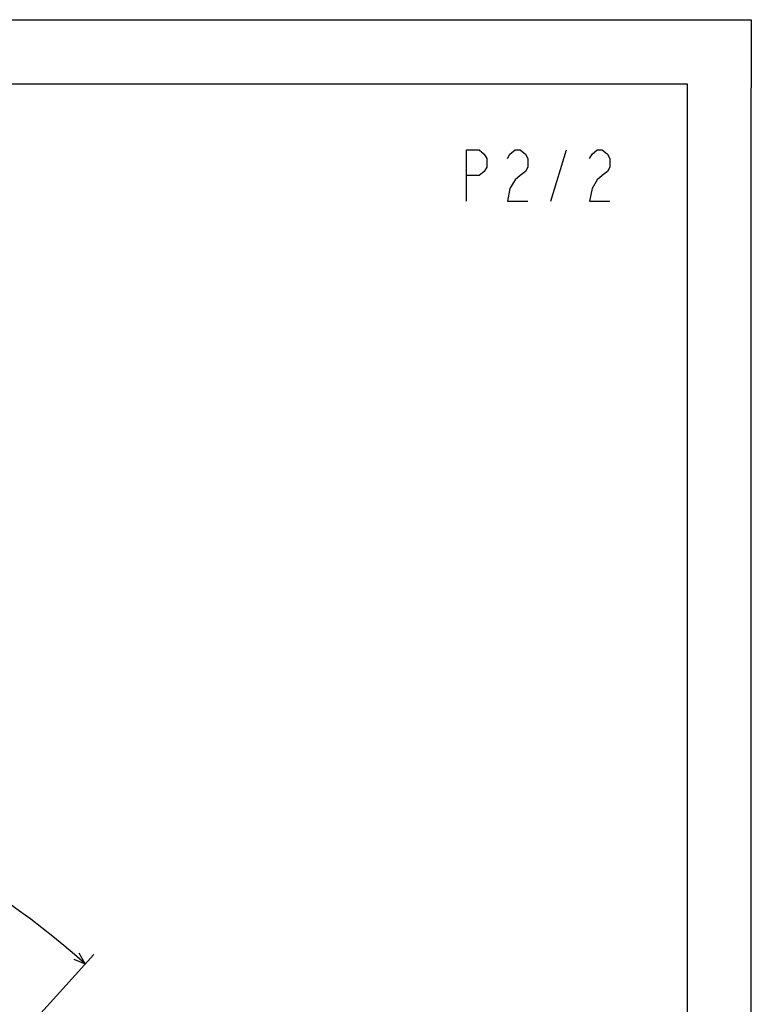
# Model space of a CAD drawing. Extents: x 0 to 594, y 0 to 420.
# Tile 104 of 104: x 480 to 594, y 266 to 420. Entities that reach past the tile are written whole.
import ezdxf

# ---------------------------------------------------------------- set-up
doc = ezdxf.new("R2010")
doc.units = 0
doc.header["$LTSCALE"] = 32.67
doc.layers.get('0').update_dxf_attribs({"linetype": 'CONTINUOUS'})
doc.layers.add('DRA_ITEM', color=7, linetype='CONTINUOUS')
doc.layers.add('DRIV_DIM', color=7, linetype='CONTINUOUS')
doc.styles.get("Standard").update_dxf_attribs({"font": 'txt', "width": 0.8})
doc.dimstyles.new('DIMSTYLE_1', dxfattribs={"dimtxt": 3.8, "dimasz": 1.8, "dimexe": 2, "dimexo": 1.5, "dimgap": 1.9, "dimtad": 1, "dimdec": 3, "dimlfac": 10, "dimtxsty": 'STANDARD', "dimblk": 'OPEN', "dimblk1": 'OPEN', "dimblk2": 'OPEN', "dimcen": 0.09, "dimazin": 2, "dimtp": 0.5, "dimtm": 0.5, "dimtfac": 1, "dimtdec": -1, "dimtofl": 0, "dimtmove": 0, "dimatfit": 3, "dimtolj": 1})

# ---------------------------------------------------------------- blocks, each defined once
blk = doc.blocks.new('*D9')
at = {"layer": 'DRIV_DIM', "color": 2, "linetype": 'CONTINUOUS'}
for p, q in [((478.23, 259.55), (491.45, 274.23)), ((297.65, 184.12), (289.05, 184.12))]:
    blk.add_line(p, q, dxfattribs=at)
for points in [[(488.36, 273.48), (490.11, 272.75), (489.18, 274.4)], [(290.45, 185.92), (291.05, 184.12), (291.68, 185.92)]]:
    blk.add_lwpolyline(points, dxfattribs=at)
for start, end in [(48, 114), (114, 180)]:
    blk.add_arc((410.31, 184.12), 119.26, start, end, dxfattribs=at)
blk = doc.blocks.new('_OPEN')
at = {"color": 0, "linetype": 'BYBLOCK'}
for p, q in [((0, 0), (-1, 0.342)), ((-1, -0.342), (0, 0)), ((-1, 0), (0, 0))]:
    blk.add_line(p, q, dxfattribs=at)

msp = doc.modelspace()

# ---------------------------------------------------------------- linework, layer by layer
at = {"color": 7, "linetype": 'CONTINUOUS'}
for p, q in [((12.37736, 420), (584.30102, 420)), ((10, 410), (584, 410)), ((584, 410), (584, 10)), ((594, 8.24228), (594, 409.35318))]:
    msp.add_line(p, q, dxfattribs=at)
at = {"color": 4, "linetype": 'CONTINUOUS'}
for p, q in [((584.30102, 420), (594, 420)), ((594, 420), (594, 409.35318))]:
    msp.add_line(p, q, dxfattribs=at)
at = {"layer": 'DRA_ITEM', "color": 2, "linetype": 'CONTINUOUS'}
msp.add_line((562.75968, 391.68225), (565.15968, 399.68225), dxfattribs=at)
for points in [[(549.55967, 391.68225), (549.55967, 399.68225), (551.55967, 399.68225), (552.35967, 399.01556), (552.75967, 398.3489), (552.75967, 397.01556), (552.35967, 396.3489), (551.55967, 395.68225), (549.55967, 395.68225)], [(555.95967, 398.3489), (556.35967, 399.01556), (557.15967, 399.68225), (557.95967, 399.68225), (558.75967, 399.01556), (559.15967, 398.3489), (559.15967, 397.01556), (558.75967, 396.3489), (557.95967, 395.68225), (557.15967, 395.01556), (556.35967, 393.68225), (555.95967, 391.68225), (559.15967, 391.68225)], [(568.75968, 398.3489), (569.15968, 399.01556), (569.95968, 399.68225), (570.75968, 399.68225), (571.55968, 399.01556), (571.95968, 398.3489), (571.95968, 397.01556), (571.55968, 396.3489), (570.75968, 395.68225), (569.95968, 395.01556), (569.15968, 393.68225), (568.75968, 391.68225), (571.95968, 391.68225)]]:
    msp.add_lwpolyline(points, dxfattribs=at)

# ---------------------------------------------------------------- dimensions: what is measured, and where the dimension line sits
at = {"layer": 'DRIV_DIM', "color": 2, "linetype": 'CONTINUOUS'}
dim = msp.add_angular_dim_2l(base=(361.80458, 293.07077), line1=((476.4275, 257.54851), (477.22551, 258.43479)), line2=((300.34152, 184.12031), (299.14891, 184.12031)), dimstyle='DIMSTYLE_1', override={"dimtad": 2}, dxfattribs=at)
dim.commit()
dim.dimension.update_dxf_attribs({"geometry": '*D9', "text_midpoint": (325.37448, 267.83863), "dimtype": 162})

doc.saveas('drawing.dxf')
